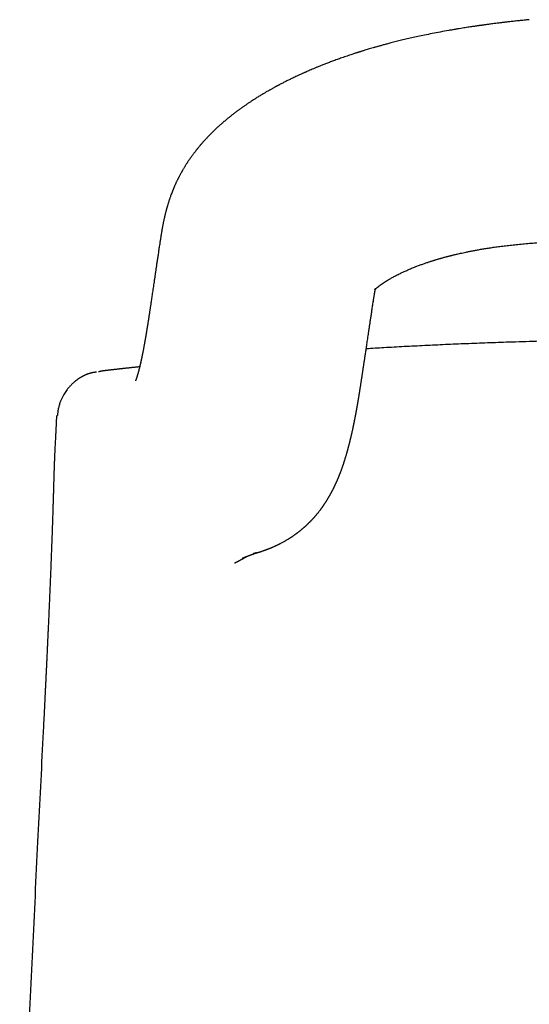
# Model space of a CAD drawing. Header units: millimetres. Extents: x 8 to 893, y 12 to 594.
# Tile 11 of 27: x 431 to 450, y 557 to 593. Entities that reach past the tile are written whole.
import ezdxf

# ---------------------------------------------------------------- set-up
doc = ezdxf.new("R2010")
doc.units = ezdxf.units.MM

msp = doc.modelspace()

# ---------------------------------------------------------------- linework, layer by layer
at = {"color": 7, "linetype": 'Continuous', "lineweight": 30}
for p, q in [((436.6, 585.108), (436.6, 585.104)), ((444.61, 582.897), (444.613, 582.915)), ((432.726, 578.617), (432.696, 578.082)), ((432.697, 578.082), (432.696, 578.082)), ((432.198, 566.303), (432.198, 566.303))]:
    msp.add_line(p, q, dxfattribs=at)
for points, knots in [([(450.467, 593.491), (450.401, 593.484), (450.273, 593.471), (450.086, 593.452), (449.91, 593.433), (449.746, 593.414), (449.594, 593.397), (449.454, 593.38), (449.327, 593.364), (449.21, 593.35), (449.107, 593.337), (449.017, 593.325), (448.94, 593.315), (448.872, 593.306), (448.813, 593.298), (448.765, 593.291), (448.728, 593.286), (448.7, 593.282), (448.678, 593.279), (448.661, 593.277), (448.648, 593.275), (448.633, 593.273), (448.614, 593.27), (448.588, 593.267), (448.555, 593.262), (448.513, 593.256), (448.463, 593.249), (448.403, 593.24), (448.332, 593.229), (448.251, 593.217), (448.161, 593.204), (448.061, 593.188), (447.953, 593.171), (447.836, 593.152), (447.711, 593.131), (447.578, 593.109), (447.382, 593.075), (447.13, 593.029), (446.827, 592.971), (446.548, 592.914), (446.292, 592.86), (446.058, 592.808), (445.834, 592.756), (445.622, 592.705), (445.42, 592.655), (445.243, 592.61), (445.089, 592.569), (444.957, 592.533), (444.831, 592.499), (444.714, 592.466), (444.607, 592.435), (444.508, 592.406), (444.419, 592.379), (444.338, 592.355), (444.273, 592.335), (444.221, 592.319), (444.181, 592.307), (444.144, 592.295), (444.113, 592.286), (444.087, 592.277), (444.063, 592.27), (444.036, 592.261), (444.001, 592.25), (443.956, 592.236), (443.902, 592.218), (443.837, 592.197), (443.761, 592.172), (443.672, 592.142), (443.577, 592.109), (443.48, 592.076), (443.386, 592.043), (443.295, 592.01), (443.206, 591.978), (443.097, 591.938), (442.969, 591.89), (442.825, 591.835), (442.694, 591.784), (442.575, 591.736), (442.468, 591.692), (442.369, 591.651), (442.276, 591.612), (442.192, 591.575), (442.131, 591.549), (442.089, 591.531), (442.062, 591.519), (442.031, 591.505), (441.992, 591.488), (441.949, 591.468), (441.899, 591.446), (441.847, 591.422), (441.795, 591.398), (441.733, 591.369), (441.663, 591.336), (441.588, 591.3), (441.519, 591.267), (441.455, 591.235), (441.393, 591.205), (441.332, 591.174), (441.272, 591.143), (441.211, 591.112), (441.149, 591.08), (441.099, 591.054), (441.061, 591.034), (441.036, 591.021), (441.015, 591.009), (440.997, 591), (440.978, 590.99), (440.957, 590.978), (440.929, 590.963), (440.894, 590.944), (440.854, 590.922), (440.812, 590.899), (440.77, 590.875), (440.724, 590.849), (440.675, 590.821), (440.622, 590.791), (440.573, 590.762), (440.528, 590.736), (440.489, 590.713), (440.452, 590.691), (440.411, 590.666), (440.361, 590.636), (440.304, 590.601), (440.246, 590.565), (440.19, 590.53), (440.136, 590.495), (440.083, 590.461), (440.018, 590.419), (439.939, 590.366), (439.845, 590.302), (439.765, 590.247), (439.698, 590.2), (439.647, 590.164), (439.599, 590.129), (439.552, 590.094), (439.503, 590.058), (439.454, 590.021), (439.409, 589.987), (439.371, 589.958), (439.337, 589.932), (439.307, 589.909), (439.283, 589.889), (439.259, 589.87), (439.232, 589.848), (439.197, 589.821), (439.159, 589.79), (439.119, 589.757), (439.082, 589.726), (439.049, 589.698), (439.02, 589.674), (438.992, 589.65), (438.961, 589.623), (438.927, 589.593), (438.884, 589.556), (438.837, 589.514), (438.789, 589.471), (438.746, 589.431), (438.708, 589.395), (438.673, 589.362), (438.639, 589.33), (438.595, 589.287), (438.537, 589.23), (438.468, 589.16), (438.395, 589.085), (438.325, 589.01), (438.253, 588.931), (438.199, 588.87), (438.162, 588.827), (438.143, 588.805), (438.126, 588.785), (438.107, 588.763), (438.086, 588.737), (438.063, 588.71), (438.042, 588.684), (438.023, 588.661), (438.006, 588.64), (437.988, 588.617), (437.967, 588.591), (437.945, 588.562), (437.923, 588.535), (437.901, 588.506), (437.877, 588.475), (437.848, 588.435), (437.817, 588.393), (437.787, 588.351), (437.757, 588.31), (437.726, 588.266), (437.695, 588.221), (437.668, 588.18), (437.643, 588.143), (437.619, 588.106), (437.593, 588.066), (437.567, 588.025), (437.543, 587.986), (437.521, 587.95), (437.499, 587.913), (437.477, 587.876), (437.459, 587.846), (437.446, 587.823), (437.435, 587.804), (437.422, 587.78), (437.406, 587.751), (437.386, 587.716), (437.373, 587.692), (437.366, 587.678)], [0, 0, 0, 0, 0.011604, 0.022559, 0.032861, 0.042505, 0.051487, 0.059661, 0.067192, 0.074076, 0.080312, 0.085418, 0.089986, 0.094014, 0.097504, 0.100453, 0.102497, 0.104166, 0.105458, 0.106382, 0.107144, 0.107837, 0.109035, 0.110493, 0.11246, 0.114937, 0.117923, 0.121419, 0.125656, 0.13046, 0.135833, 0.141775, 0.148287, 0.155239, 0.162742, 0.170798, 0.179032, 0.198112, 0.216448, 0.234036, 0.249102, 0.263564, 0.27742, 0.290666, 0.303302, 0.315326, 0.324126, 0.332564, 0.340615, 0.348139, 0.355116, 0.361433, 0.367221, 0.372479, 0.377205, 0.380061, 0.382681, 0.385064, 0.387187, 0.388858, 0.390223, 0.391878, 0.394182, 0.397137, 0.400743, 0.405, 0.409908, 0.416007, 0.422616, 0.429108, 0.435456, 0.44166, 0.447719, 0.453634, 0.464102, 0.474084, 0.483577, 0.491623, 0.499202, 0.506312, 0.51295, 0.519093, 0.524547, 0.526241, 0.528108, 0.530429, 0.533205, 0.536437, 0.540054, 0.544028, 0.547905, 0.551617, 0.557838, 0.563534, 0.568703, 0.573347, 0.578199, 0.582825, 0.587503, 0.592233, 0.597015, 0.601848, 0.604064, 0.606008, 0.60768, 0.60908, 0.610352, 0.612032, 0.61417, 0.617051, 0.62038, 0.623758, 0.627144, 0.63054, 0.634885, 0.639244, 0.643383, 0.647078, 0.650326, 0.65316, 0.656203, 0.660731, 0.665746, 0.670666, 0.675468, 0.680151, 0.684715, 0.68917, 0.697218, 0.705583, 0.714386, 0.719043, 0.72385, 0.728347, 0.732391, 0.736945, 0.742296, 0.746229, 0.749867, 0.753178, 0.756029, 0.758406, 0.760366, 0.763049, 0.766456, 0.770606, 0.774393, 0.778413, 0.781751, 0.784535, 0.787297, 0.790334, 0.793915, 0.798049, 0.803505, 0.808765, 0.813398, 0.817392, 0.821143, 0.824853, 0.82852, 0.835786, 0.844368, 0.852205, 0.861192, 0.869179, 0.878444, 0.881133, 0.883419, 0.885447, 0.887814, 0.890583, 0.893686, 0.896526, 0.898964, 0.901116, 0.903469, 0.906264, 0.909481, 0.912526, 0.915131, 0.91848, 0.922564, 0.927478, 0.931827, 0.935608, 0.94048, 0.94557, 0.949522, 0.95307, 0.956939, 0.961051, 0.965336, 0.969359, 0.972811, 0.976441, 0.980385, 0.984042, 0.985445, 0.987288, 0.989666, 0.992578, 0.996023, 1, 1, 1, 1]), ([(437.368, 587.682), (437.361, 587.669), (437.347, 587.643), (437.328, 587.608), (437.313, 587.578), (437.301, 587.555), (437.292, 587.537), (437.284, 587.522), (437.274, 587.5), (437.26, 587.472), (437.244, 587.44), (437.23, 587.411), (437.218, 587.385), (437.205, 587.358), (437.192, 587.329), (437.178, 587.299), (437.166, 587.272), (437.156, 587.249), (437.148, 587.231), (437.141, 587.214), (437.133, 587.195), (437.124, 587.174), (437.114, 587.151), (437.105, 587.13), (437.098, 587.113), (437.092, 587.098), (437.086, 587.082), (437.078, 587.063), (437.069, 587.041), (437.06, 587.018), (437.053, 586.998), (437.046, 586.981), (437.041, 586.966), (437.035, 586.951), (437.023, 586.919), (437.006, 586.874), (436.988, 586.822), (436.97, 586.771), (436.952, 586.718), (436.935, 586.664), (436.921, 586.62), (436.909, 586.583), (436.9, 586.552), (436.89, 586.52), (436.882, 586.492), (436.873, 586.463), (436.865, 586.432), (436.855, 586.398), (436.845, 586.363), (436.837, 586.33), (436.829, 586.3), (436.821, 586.27), (436.813, 586.237), (436.804, 586.204), (436.797, 586.173), (436.79, 586.145), (436.783, 586.118), (436.777, 586.089), (436.77, 586.058), (436.762, 586.025), (436.754, 585.988), (436.745, 585.946), (436.735, 585.9), (436.726, 585.852), (436.716, 585.805), (436.707, 585.759), (436.699, 585.716), (436.692, 585.677), (436.686, 585.642), (436.68, 585.61), (436.675, 585.582), (436.671, 585.555), (436.666, 585.526), (436.66, 585.492), (436.654, 585.457), (436.648, 585.421), (436.642, 585.382), (436.635, 585.338), (436.628, 585.289), (436.619, 585.233), (436.61, 585.172), (436.604, 585.13), (436.6, 585.108)], [0, 0, 0, 0, 0.015201, 0.028132, 0.038799, 0.047205, 0.053354, 0.058609, 0.064462, 0.076741, 0.089171, 0.100134, 0.10844, 0.117948, 0.128658, 0.140353, 0.150636, 0.158848, 0.165077, 0.170487, 0.177342, 0.18564, 0.194538, 0.202157, 0.208332, 0.213309, 0.218907, 0.225806, 0.234185, 0.243071, 0.25057, 0.256614, 0.261347, 0.266741, 0.273424, 0.296313, 0.315834, 0.331664, 0.352457, 0.373962, 0.391485, 0.402001, 0.414371, 0.426552, 0.437316, 0.446666, 0.458604, 0.471792, 0.485831, 0.497625, 0.508711, 0.519989, 0.532397, 0.545797, 0.558, 0.568253, 0.578078, 0.589047, 0.60138, 0.614633, 0.62723, 0.644625, 0.662802, 0.68241, 0.701169, 0.718897, 0.738131, 0.752214, 0.766822, 0.779945, 0.791314, 0.800939, 0.813369, 0.82759, 0.84359, 0.857698, 0.87458, 0.894228, 0.916619, 0.941729, 0.969531, 1, 1, 1, 1]), ([(436.6, 585.104), (436.591, 585.048), (436.574, 584.936), (436.549, 584.772), (436.526, 584.613), (436.502, 584.459), (436.48, 584.311), (436.459, 584.169), (436.439, 584.033), (436.42, 583.902), (436.401, 583.775), (436.383, 583.652), (436.365, 583.533), (436.349, 583.421), (436.333, 583.313), (436.318, 583.212), (436.304, 583.116), (436.291, 583.026), (436.279, 582.942), (436.267, 582.864), (436.256, 582.791), (436.246, 582.724), (436.237, 582.663), (436.229, 582.607), (436.221, 582.556), (436.214, 582.51), (436.208, 582.47), (436.203, 582.435), (436.198, 582.405), (436.194, 582.38), (436.191, 582.359), (436.189, 582.344), (436.187, 582.334), (436.186, 582.328), (436.185, 582.322), (436.184, 582.315), (436.182, 582.303), (436.18, 582.288), (436.177, 582.269), (436.174, 582.247), (436.17, 582.225), (436.166, 582.201), (436.161, 582.165), (436.153, 582.117), (436.143, 582.055), (436.133, 581.988), (436.122, 581.92), (436.112, 581.861), (436.104, 581.811), (436.097, 581.77), (436.091, 581.73), (436.084, 581.69), (436.077, 581.652), (436.071, 581.614), (436.065, 581.577), (436.059, 581.543), (436.054, 581.512), (436.049, 581.486), (436.045, 581.463), (436.042, 581.443), (436.038, 581.421), (436.033, 581.396), (436.028, 581.367), (436.022, 581.333), (436.015, 581.296), (436.008, 581.256), (436.001, 581.216), (435.994, 581.176), (435.987, 581.139), (435.98, 581.104), (435.974, 581.071), (435.968, 581.039), (435.962, 581.008), (435.956, 580.979), (435.951, 580.952), (435.946, 580.928), (435.942, 580.907), (435.938, 580.888), (435.934, 580.87), (435.93, 580.851), (435.926, 580.832), (435.922, 580.813), (435.918, 580.793), (435.914, 580.772), (435.909, 580.75), (435.904, 580.724), (435.897, 580.695), (435.891, 580.665), (435.884, 580.636), (435.878, 580.609), (435.873, 580.584), (435.867, 580.56), (435.862, 580.536), (435.856, 580.513), (435.851, 580.491), (435.846, 580.471), (435.842, 580.453), (435.837, 580.434), (435.833, 580.416), (435.828, 580.397), (435.823, 580.377), (435.817, 580.355), (435.811, 580.333), (435.805, 580.31), (435.799, 580.288), (435.793, 580.267), (435.788, 580.247), (435.783, 580.229), (435.779, 580.214), (435.775, 580.199), (435.771, 580.186), (435.767, 580.174), (435.764, 580.162), (435.76, 580.151), (435.756, 580.139), (435.753, 580.128), (435.75, 580.118), (435.747, 580.11), (435.745, 580.102), (435.743, 580.095), (435.741, 580.089), (435.739, 580.083), (435.736, 580.076), (435.734, 580.068), (435.731, 580.058), (435.727, 580.047), (435.723, 580.035), (435.719, 580.024), (435.716, 580.015), (435.713, 580.007), (435.71, 580.001), (435.709, 579.996), (435.707, 579.992), (435.706, 579.989), (435.705, 579.986), (435.703, 579.982), (435.702, 579.978), (435.7, 579.974), (435.698, 579.97), (435.697, 579.966), (435.696, 579.963), (435.694, 579.96), (435.693, 579.957), (435.693, 579.955), (435.692, 579.953), (435.691, 579.951), (435.69, 579.95), (435.69, 579.948), (435.689, 579.946), (435.688, 579.944), (435.687, 579.942), (435.686, 579.94), (435.685, 579.938), (435.684, 579.936), (435.683, 579.934), (435.683, 579.933), (435.683, 579.932), (435.682, 579.932), (435.682, 579.932), (435.682, 579.932)], [0, 0, 0, 0, 0.020508, 0.040377, 0.059609, 0.078202, 0.096156, 0.113168, 0.129564, 0.145342, 0.160502, 0.175331, 0.189511, 0.203041, 0.215922, 0.228156, 0.239743, 0.250685, 0.260924, 0.270527, 0.279494, 0.287825, 0.295521, 0.302582, 0.309008, 0.314801, 0.31996, 0.324485, 0.328377, 0.331637, 0.334329, 0.336352, 0.337707, 0.3382, 0.338853, 0.33988, 0.341281, 0.343435, 0.346095, 0.349002, 0.352081, 0.355333, 0.358757, 0.366676, 0.375386, 0.384888, 0.394945, 0.404919, 0.411094, 0.417223, 0.423306, 0.429343, 0.435334, 0.44128, 0.447174, 0.452646, 0.457691, 0.462032, 0.46567, 0.468766, 0.472276, 0.476357, 0.481462, 0.487246, 0.49371, 0.500847, 0.508166, 0.515366, 0.522447, 0.528835, 0.535123, 0.541312, 0.547402, 0.553345, 0.558821, 0.563773, 0.568201, 0.572117, 0.575985, 0.580026, 0.584242, 0.588377, 0.592713, 0.597495, 0.602756, 0.608498, 0.615741, 0.623276, 0.630515, 0.637448, 0.64409, 0.650522, 0.656758, 0.66339, 0.669682, 0.675512, 0.680889, 0.686303, 0.692025, 0.698055, 0.704452, 0.711454, 0.719087, 0.727197, 0.73545, 0.743415, 0.750958, 0.758033, 0.764497, 0.770431, 0.776144, 0.781667, 0.786906, 0.792069, 0.797737, 0.803998, 0.808496, 0.812879, 0.816913, 0.820599, 0.823936, 0.827018, 0.831164, 0.836024, 0.841597, 0.847885, 0.856188, 0.86391, 0.871026, 0.877537, 0.883521, 0.889028, 0.891742, 0.894625, 0.897933, 0.901667, 0.905827, 0.910326, 0.914825, 0.918954, 0.922711, 0.926529, 0.929869, 0.932754, 0.93556, 0.938409, 0.941303, 0.94424, 0.947329, 0.951708, 0.956647, 0.96214, 0.967685, 0.972939, 0.979902, 0.986322, 0.992495, 0.998472, 1, 1, 1, 1]), ([(444.61, 582.897), (444.613, 582.918), (444.62, 582.958), (444.629, 583.015), (444.637, 583.067), (444.644, 583.112), (444.651, 583.152), (444.656, 583.187), (444.661, 583.215), (444.665, 583.238), (444.668, 583.256), (444.671, 583.271), (444.673, 583.284), (444.675, 583.296), (444.678, 583.309), (444.681, 583.324), (444.684, 583.34), (444.687, 583.354), (444.689, 583.365), (444.692, 583.374), (444.693, 583.381), (444.695, 583.386), (444.696, 583.391), (444.697, 583.395), (444.698, 583.398), (444.698, 583.4), (444.699, 583.402), (444.699, 583.404), (444.7, 583.404), (444.7, 583.405), (444.7, 583.406), (444.7, 583.406), (444.7, 583.406), (444.7, 583.406), (444.7, 583.406), (444.7, 583.405), (444.7, 583.405), (444.699, 583.403), (444.698, 583.401), (444.697, 583.398), (444.695, 583.395), (444.693, 583.39), (444.69, 583.384), (444.687, 583.378), (444.684, 583.374), (444.682, 583.369), (444.679, 583.365), (444.677, 583.362), (444.675, 583.359), (444.673, 583.357), (444.672, 583.355), (444.671, 583.353), (444.669, 583.351), (444.668, 583.349), (444.667, 583.348), (444.666, 583.347), (444.665, 583.346), (444.665, 583.345), (444.665, 583.345), (444.665, 583.345), (444.665, 583.345), (444.666, 583.346), (444.667, 583.348), (444.669, 583.349), (444.67, 583.351), (444.672, 583.353), (444.674, 583.355), (444.676, 583.357), (444.678, 583.36), (444.681, 583.363), (444.684, 583.365), (444.687, 583.368), (444.689, 583.37), (444.691, 583.373), (444.694, 583.375), (444.698, 583.379), (444.703, 583.383), (444.708, 583.389), (444.714, 583.394), (444.72, 583.399), (444.725, 583.404), (444.732, 583.41), (444.742, 583.418), (444.754, 583.429), (444.769, 583.442), (444.786, 583.456), (444.804, 583.47), (444.824, 583.486), (444.843, 583.5), (444.863, 583.516), (444.88, 583.528), (444.896, 583.54), (444.909, 583.549), (444.922, 583.559), (444.934, 583.567), (444.944, 583.574), (444.956, 583.582), (444.969, 583.591), (444.986, 583.603), (445.005, 583.615), (445.024, 583.628), (445.041, 583.639), (445.06, 583.651), (445.082, 583.665), (445.106, 583.681), (445.131, 583.696), (445.156, 583.711), (445.183, 583.727), (445.211, 583.744), (445.248, 583.766), (445.295, 583.793), (445.355, 583.826), (445.418, 583.86), (445.483, 583.894), (445.553, 583.929), (445.621, 583.963), (445.687, 583.994), (445.746, 584.022), (445.808, 584.05), (445.872, 584.079), (445.94, 584.109), (446.012, 584.139), (446.085, 584.169), (446.151, 584.196), (446.214, 584.221), (446.276, 584.244), (446.341, 584.269), (446.406, 584.293), (446.469, 584.315), (446.529, 584.337), (446.591, 584.358), (446.648, 584.377), (446.7, 584.395), (446.747, 584.41), (446.793, 584.425), (446.835, 584.438), (446.87, 584.449), (446.901, 584.459), (446.934, 584.469), (446.973, 584.481), (447.015, 584.494), (447.06, 584.507), (447.106, 584.52), (447.153, 584.534), (447.201, 584.547), (447.251, 584.561), (447.302, 584.575), (447.352, 584.588), (447.397, 584.6), (447.435, 584.61), (447.464, 584.618), (447.486, 584.624), (447.509, 584.63), (447.54, 584.637), (447.578, 584.647), (447.623, 584.658), (447.675, 584.67), (447.734, 584.684), (447.805, 584.701), (447.89, 584.72), (447.988, 584.742), (448.098, 584.765), (448.218, 584.79), (448.349, 584.816), (448.491, 584.842), (448.642, 584.869), (448.805, 584.896), (448.98, 584.924), (449.168, 584.951), (449.368, 584.977), (449.58, 585.003), (449.805, 585.029), (450.039, 585.053), (450.283, 585.077), (450.538, 585.1), (450.803, 585.124), (450.983, 585.139), (451.075, 585.146)], [0, 0, 0, 0, 0.010484, 0.020055, 0.028709, 0.036444, 0.043259, 0.049157, 0.054141, 0.058006, 0.061449, 0.064486, 0.067122, 0.069819, 0.073113, 0.078132, 0.083331, 0.089215, 0.095459, 0.101473, 0.105466, 0.10964, 0.113659, 0.117315, 0.120387, 0.123258, 0.125399, 0.127939, 0.131125, 0.134645, 0.138188, 0.141176, 0.143501, 0.145798, 0.149847, 0.154452, 0.159059, 0.163626, 0.175806, 0.187774, 0.199558, 0.211018, 0.222173, 0.23329, 0.240335, 0.247502, 0.254722, 0.26157, 0.267648, 0.271553, 0.275526, 0.27976, 0.284548, 0.289325, 0.294138, 0.299528, 0.304278, 0.308885, 0.313549, 0.319098, 0.324817, 0.330492, 0.335803, 0.340517, 0.34384, 0.347185, 0.350572, 0.353902, 0.357798, 0.360704, 0.363874, 0.366744, 0.369021, 0.370949, 0.372851, 0.3756, 0.379124, 0.382893, 0.386439, 0.389445, 0.392074, 0.395194, 0.398726, 0.405064, 0.410082, 0.416501, 0.42195, 0.426959, 0.433336, 0.437339, 0.442606, 0.445264, 0.448263, 0.451281, 0.45365, 0.455471, 0.457712, 0.460576, 0.463532, 0.467545, 0.470886, 0.47391, 0.476871, 0.480757, 0.484944, 0.488897, 0.492589, 0.496513, 0.501024, 0.505134, 0.512779, 0.520791, 0.529021, 0.537308, 0.545132, 0.554351, 0.56112, 0.567582, 0.574194, 0.581144, 0.588056, 0.595874, 0.603229, 0.610056, 0.615669, 0.621662, 0.627972, 0.634161, 0.640096, 0.645533, 0.650954, 0.656917, 0.660938, 0.665095, 0.669373, 0.673164, 0.676139, 0.67851, 0.681321, 0.684678, 0.688578, 0.692327, 0.696188, 0.700161, 0.704247, 0.708444, 0.712754, 0.717061, 0.720742, 0.724013, 0.726381, 0.727943, 0.729469, 0.732137, 0.735347, 0.738853, 0.742965, 0.747682, 0.753006, 0.759924, 0.767656, 0.776205, 0.785573, 0.795762, 0.806568, 0.818165, 0.83055, 0.843719, 0.857932, 0.872967, 0.888837, 0.905553, 0.923112, 0.941162, 0.959989, 0.979597, 1, 1, 1, 1]), ([(439.688, 573.27), (439.691, 573.271), (439.696, 573.273), (439.704, 573.276), (439.711, 573.279), (439.719, 573.282), (439.725, 573.285), (439.732, 573.287), (439.738, 573.29), (439.744, 573.292), (439.749, 573.294), (439.754, 573.296), (439.759, 573.298), (439.763, 573.3), (439.767, 573.301), (439.771, 573.303), (439.775, 573.304), (439.779, 573.306), (439.783, 573.308), (439.787, 573.309), (439.791, 573.311), (439.794, 573.312), (439.796, 573.313), (439.799, 573.314), (439.801, 573.315), (439.804, 573.316), (439.806, 573.317), (439.809, 573.318), (439.812, 573.319), (439.815, 573.32), (439.819, 573.322), (439.822, 573.323), (439.826, 573.324), (439.829, 573.326), (439.833, 573.327), (439.837, 573.329), (439.841, 573.33), (439.844, 573.332), (439.848, 573.333), (439.852, 573.334), (439.855, 573.336), (439.858, 573.337), (439.861, 573.338), (439.863, 573.339), (439.866, 573.34), (439.868, 573.341), (439.87, 573.342), (439.873, 573.343), (439.877, 573.344), (439.88, 573.345), (439.884, 573.347), (439.888, 573.349), (439.893, 573.35), (439.897, 573.352), (439.901, 573.353), (439.905, 573.355), (439.91, 573.357), (439.914, 573.358), (439.918, 573.36), (439.923, 573.362), (439.927, 573.363), (439.932, 573.365), (439.937, 573.367), (439.942, 573.369), (439.946, 573.371), (439.951, 573.372), (439.955, 573.374), (439.959, 573.376), (439.963, 573.377), (439.968, 573.379), (439.972, 573.38), (439.975, 573.382), (439.979, 573.383), (439.984, 573.385), (439.988, 573.386), (439.992, 573.388), (439.995, 573.389), (439.999, 573.391), (440.003, 573.392), (440.007, 573.394), (440.011, 573.395), (440.016, 573.397), (440.02, 573.398), (440.024, 573.4), (440.028, 573.402), (440.032, 573.403), (440.035, 573.404), (440.038, 573.405), (440.04, 573.406), (440.043, 573.407), (440.045, 573.408), (440.048, 573.409), (440.051, 573.41), (440.054, 573.411), (440.057, 573.412), (440.06, 573.413), (440.064, 573.415), (440.067, 573.416), (440.071, 573.417), (440.075, 573.419), (440.078, 573.42), (440.082, 573.421), (440.086, 573.423), (440.09, 573.424), (440.094, 573.426), (440.097, 573.427), (440.1, 573.428), (440.103, 573.429), (440.106, 573.43), (440.109, 573.431), (440.111, 573.432), (440.114, 573.433), (440.117, 573.434), (440.12, 573.435), (440.124, 573.436), (440.128, 573.438), (440.132, 573.439), (440.135, 573.441), (440.14, 573.442), (440.144, 573.444), (440.149, 573.445), (440.154, 573.447), (440.159, 573.449), (440.164, 573.451), (440.169, 573.453), (440.174, 573.454), (440.178, 573.456), (440.182, 573.457), (440.186, 573.459), (440.189, 573.46), (440.192, 573.461), (440.195, 573.462), (440.197, 573.463), (440.2, 573.464), (440.203, 573.465), (440.206, 573.466), (440.209, 573.467), (440.212, 573.468), (440.215, 573.469), (440.217, 573.47), (440.219, 573.47), (440.221, 573.471), (440.223, 573.471), (440.224, 573.472), (440.224, 573.472), (440.223, 573.472), (440.222, 573.471), (440.221, 573.471), (440.219, 573.47), (440.217, 573.47), (440.215, 573.469), (440.212, 573.468), (440.209, 573.467), (440.206, 573.466), (440.203, 573.465), (440.201, 573.464), (440.198, 573.464), (440.196, 573.463), (440.194, 573.462), (440.192, 573.461), (440.189, 573.46), (440.185, 573.459), (440.18, 573.458), (440.175, 573.456), (440.17, 573.455), (440.165, 573.453), (440.161, 573.452), (440.156, 573.451), (440.152, 573.449), (440.147, 573.448), (440.144, 573.447), (440.14, 573.446), (440.137, 573.445), (440.134, 573.444), (440.131, 573.443), (440.128, 573.442), (440.125, 573.442), (440.122, 573.441), (440.119, 573.44), (440.114, 573.438), (440.109, 573.437), (440.105, 573.436), (440.102, 573.435), (440.102, 573.435), (440.104, 573.435), (440.108, 573.437), (440.114, 573.438), (440.121, 573.44), (440.129, 573.442), (440.138, 573.444), (440.148, 573.447), (440.16, 573.451), (440.175, 573.455), (440.19, 573.459), (440.204, 573.463), (440.216, 573.466), (440.228, 573.47), (440.24, 573.473), (440.253, 573.477), (440.268, 573.482), (440.286, 573.487), (440.306, 573.493), (440.327, 573.499), (440.35, 573.506), (440.374, 573.514), (440.401, 573.523), (440.43, 573.532), (440.461, 573.543), (440.495, 573.555), (440.527, 573.566), (440.555, 573.576), (440.578, 573.584), (440.6, 573.592), (440.62, 573.6), (440.64, 573.607), (440.658, 573.614), (440.676, 573.621), (440.692, 573.628), (440.708, 573.634), (440.728, 573.642), (440.752, 573.652), (440.779, 573.663), (440.808, 573.675), (440.837, 573.688), (440.87, 573.702), (440.905, 573.717), (440.941, 573.734), (440.974, 573.75), (441.005, 573.764), (441.034, 573.778), (441.06, 573.791), (441.086, 573.804), (441.114, 573.819), (441.151, 573.837), (441.194, 573.86), (441.24, 573.886), (441.28, 573.908), (441.316, 573.928), (441.347, 573.946), (441.379, 573.966), (441.41, 573.985), (441.439, 574.002), (441.464, 574.018), (441.489, 574.034), (441.513, 574.049), (441.537, 574.065), (441.561, 574.081), (441.584, 574.096), (441.606, 574.111), (441.63, 574.128), (441.654, 574.145), (441.677, 574.161), (441.696, 574.175), (441.713, 574.187), (441.731, 574.2), (441.748, 574.213), (441.764, 574.225), (441.779, 574.236), (441.795, 574.248), (441.811, 574.261), (441.826, 574.273), (441.839, 574.283), (441.851, 574.292), (441.861, 574.3), (441.871, 574.308), (441.881, 574.316), (441.897, 574.329), (441.919, 574.347), (441.945, 574.369), (441.968, 574.388), (441.988, 574.405), (442.007, 574.422), (442.024, 574.437), (442.04, 574.451), (442.055, 574.465), (442.072, 574.48), (442.089, 574.496), (442.108, 574.513), (442.127, 574.531), (442.145, 574.548), (442.163, 574.565), (442.18, 574.582), (442.198, 574.599), (442.217, 574.618), (442.237, 574.639), (442.256, 574.658), (442.273, 574.675), (442.288, 574.691), (442.304, 574.707), (442.321, 574.726), (442.34, 574.746), (442.359, 574.767), (442.377, 574.787), (442.395, 574.807), (442.413, 574.827), (442.434, 574.85), (442.454, 574.875), (442.475, 574.899), (442.495, 574.923), (442.513, 574.945), (442.531, 574.967), (442.55, 574.991), (442.571, 575.017), (442.593, 575.045), (442.616, 575.075), (442.636, 575.101), (442.653, 575.124), (442.666, 575.142), (442.678, 575.158), (442.687, 575.171), (442.694, 575.181), (442.701, 575.19), (442.708, 575.2), (442.716, 575.212), (442.726, 575.226), (442.738, 575.243), (442.75, 575.26), (442.761, 575.277), (442.772, 575.293), (442.781, 575.307), (442.792, 575.323), (442.804, 575.341), (442.817, 575.361), (442.831, 575.382), (442.843, 575.402), (442.855, 575.42), (442.866, 575.437), (442.877, 575.456), (442.89, 575.476), (442.903, 575.498), (442.916, 575.52), (442.929, 575.541), (442.94, 575.56), (442.951, 575.578), (442.961, 575.595), (442.971, 575.614), (442.982, 575.633), (442.992, 575.651), (443.001, 575.666), (443.007, 575.678), (443.013, 575.688), (443.019, 575.699), (443.026, 575.711), (443.034, 575.727), (443.045, 575.747), (443.056, 575.768), (443.068, 575.79), (443.078, 575.809), (443.086, 575.826), (443.095, 575.843), (443.105, 575.862), (443.115, 575.882), (443.125, 575.903), (443.135, 575.923), (443.144, 575.942), (443.152, 575.958), (443.157, 575.969), (443.162, 575.978), (443.165, 575.986), (443.17, 575.995), (443.174, 576.004), (443.179, 576.014), (443.184, 576.026), (443.191, 576.04), (443.199, 576.058), (443.208, 576.078), (443.218, 576.099), (443.227, 576.119), (443.235, 576.137), (443.242, 576.153), (443.248, 576.166), (443.253, 576.178), (443.257, 576.188), (443.262, 576.199), (443.267, 576.21), (443.272, 576.222), (443.277, 576.235), (443.284, 576.25), (443.292, 576.269), (443.301, 576.29), (443.31, 576.312), (443.318, 576.334), (443.326, 576.353), (443.333, 576.371), (443.339, 576.385), (443.345, 576.4), (443.352, 576.417), (443.359, 576.437), (443.367, 576.457), (443.376, 576.48), (443.385, 576.504), (443.396, 576.532), (443.407, 576.564), (443.419, 576.597), (443.431, 576.629), (443.443, 576.661), (443.453, 576.692), (443.463, 576.719), (443.472, 576.745), (443.48, 576.768), (443.487, 576.789), (443.494, 576.809), (443.501, 576.831), (443.508, 576.852), (443.515, 576.874), (443.523, 576.898), (443.531, 576.923), (443.54, 576.952), (443.55, 576.985), (443.562, 577.022), (443.573, 577.058), (443.584, 577.095), (443.595, 577.132), (443.605, 577.166), (443.614, 577.196), (443.621, 577.222), (443.628, 577.248), (443.636, 577.274), (443.643, 577.299), (443.65, 577.324), (443.656, 577.348), (443.663, 577.373), (443.67, 577.398), (443.676, 577.42), (443.681, 577.439), (443.685, 577.455), (443.689, 577.471), (443.694, 577.488), (443.7, 577.51), (443.706, 577.536), (443.713, 577.563), (443.719, 577.587), (443.725, 577.608), (443.73, 577.628), (443.735, 577.649), (443.74, 577.671), (443.746, 577.696), (443.753, 577.722), (443.759, 577.748), (443.765, 577.773), (443.77, 577.796), (443.776, 577.818), (443.781, 577.841), (443.787, 577.867), (443.794, 577.896), (443.801, 577.927), (443.807, 577.955), (443.814, 577.984), (443.821, 578.015), (443.829, 578.052), (443.838, 578.093), (443.847, 578.136), (443.856, 578.178), (443.863, 578.21), (443.868, 578.232), (443.871, 578.247), (443.874, 578.263), (443.878, 578.282), (443.882, 578.303), (443.887, 578.327), (443.892, 578.35), (443.896, 578.371), (443.9, 578.388), (443.903, 578.406), (443.907, 578.425), (443.912, 578.449), (443.917, 578.476), (443.923, 578.507), (443.929, 578.537), (443.934, 578.564), (443.939, 578.587), (443.943, 578.607), (443.947, 578.628), (443.951, 578.652), (443.955, 578.675), (443.959, 578.697), (443.963, 578.716), (443.966, 578.732), (443.97, 578.752), (443.975, 578.778), (443.98, 578.809), (443.986, 578.84), (443.991, 578.87), (443.996, 578.897), (444.001, 578.923), (444.005, 578.946), (444.009, 578.968), (444.013, 578.99), (444.017, 579.016), (444.021, 579.041), (444.026, 579.065), (444.029, 579.086), (444.033, 579.106), (444.036, 579.125), (444.039, 579.145), (444.043, 579.167), (444.046, 579.187), (444.05, 579.208), (444.053, 579.228), (444.057, 579.251), (444.062, 579.278), (444.067, 579.311), (444.073, 579.346), (444.079, 579.382), (444.084, 579.415), (444.09, 579.45), (444.095, 579.485), (444.101, 579.519), (444.105, 579.549), (444.11, 579.577), (444.114, 579.605), (444.119, 579.635), (444.124, 579.67), (444.131, 579.71), (444.138, 579.754), (444.145, 579.804), (444.153, 579.854), (444.16, 579.901), (444.167, 579.948), (444.174, 579.993), (444.181, 580.039), (444.189, 580.086), (444.196, 580.133), (444.203, 580.181), (444.21, 580.23), (444.222, 580.307), (444.237, 580.411), (444.257, 580.544), (444.278, 580.681), (444.299, 580.821), (444.317, 580.942), (444.332, 581.045), (444.344, 581.129), (444.358, 581.217), (444.371, 581.31), (444.386, 581.41), (444.402, 581.515), (444.419, 581.625), (444.436, 581.742), (444.454, 581.865), (444.474, 581.996), (444.495, 582.134), (444.517, 582.278), (444.539, 582.428), (444.563, 582.585), (444.587, 582.746), (444.604, 582.854), (444.612, 582.908)], [0, 0, 0, 0, 0.005467, 0.010721, 0.015762, 0.020591, 0.025207, 0.02961, 0.033567, 0.037335, 0.040913, 0.044303, 0.047503, 0.050515, 0.053337, 0.05597, 0.058452, 0.060836, 0.063808, 0.066613, 0.069249, 0.071148, 0.072949, 0.074653, 0.076263, 0.077955, 0.079776, 0.081755, 0.083892, 0.086187, 0.088369, 0.090677, 0.093111, 0.09567, 0.098355, 0.101068, 0.103646, 0.10609, 0.108711, 0.111155, 0.113424, 0.115516, 0.117432, 0.119143, 0.120683, 0.122166, 0.123791, 0.125916, 0.128247, 0.130784, 0.133528, 0.136478, 0.139635, 0.142505, 0.145527, 0.148659, 0.151722, 0.154697, 0.157585, 0.160384, 0.164089, 0.167628, 0.171, 0.174206, 0.177481, 0.180564, 0.183565, 0.186544, 0.1895, 0.192433, 0.195179, 0.197904, 0.200647, 0.203595, 0.206774, 0.209185, 0.211714, 0.21436, 0.217124, 0.220005, 0.223004, 0.225998, 0.229125, 0.232075, 0.234848, 0.237446, 0.239868, 0.241668, 0.243364, 0.245118, 0.247005, 0.249023, 0.251173, 0.253455, 0.255869, 0.258538, 0.261352, 0.264305, 0.267221, 0.270016, 0.272691, 0.276085, 0.279263, 0.282225, 0.28497, 0.2875, 0.289844, 0.292137, 0.294398, 0.296708, 0.298982, 0.301222, 0.303431, 0.305789, 0.308389, 0.311232, 0.313635, 0.316187, 0.318889, 0.32174, 0.324741, 0.327863, 0.330883, 0.334218, 0.33735, 0.340278, 0.343002, 0.345523, 0.347841, 0.34984, 0.351799, 0.353901, 0.356147, 0.358537, 0.36123, 0.364086, 0.367103, 0.370187, 0.373165, 0.376034, 0.379275, 0.382365, 0.385303, 0.3881, 0.391676, 0.395084, 0.398325, 0.399645, 0.401182, 0.402937, 0.40491, 0.407102, 0.409511, 0.411275, 0.413061, 0.414722, 0.416256, 0.417661, 0.418939, 0.420089, 0.421118, 0.423342, 0.425788, 0.428454, 0.430567, 0.432661, 0.434734, 0.436787, 0.438749, 0.440528, 0.442123, 0.443244, 0.444253, 0.445148, 0.445931, 0.446734, 0.447702, 0.448847, 0.450169, 0.451668, 0.454075, 0.456573, 0.45913, 0.461745, 0.464419, 0.467322, 0.470231, 0.473016, 0.475673, 0.478201, 0.4806, 0.483264, 0.485749, 0.488036, 0.490111, 0.491617, 0.492987, 0.494222, 0.495486, 0.496937, 0.498544, 0.50033, 0.502214, 0.504084, 0.506151, 0.5082, 0.510315, 0.512581, 0.514998, 0.517563, 0.519209, 0.520682, 0.521982, 0.523197, 0.52441, 0.525622, 0.526831, 0.527888, 0.528977, 0.530216, 0.531615, 0.533174, 0.534849, 0.536475, 0.538036, 0.540357, 0.542518, 0.544517, 0.54635, 0.548042, 0.549558, 0.550905, 0.552354, 0.554041, 0.556472, 0.559006, 0.561645, 0.563299, 0.565029, 0.56683, 0.568552, 0.570111, 0.57149, 0.572825, 0.574162, 0.575492, 0.576842, 0.578085, 0.579291, 0.580604, 0.582024, 0.583459, 0.584389, 0.585306, 0.586277, 0.587408, 0.5882, 0.589056, 0.589976, 0.590947, 0.591831, 0.59263, 0.593287, 0.593824, 0.594375, 0.594962, 0.595585, 0.597195, 0.598993, 0.600151, 0.601363, 0.602518, 0.603585, 0.604566, 0.60551, 0.606465, 0.607577, 0.60881, 0.609978, 0.611054, 0.612324, 0.613436, 0.614461, 0.615836, 0.617214, 0.618521, 0.619644, 0.620601, 0.621607, 0.622826, 0.624238, 0.625611, 0.62688, 0.628108, 0.629397, 0.630899, 0.632555, 0.634094, 0.63557, 0.636978, 0.638322, 0.639831, 0.641498, 0.643306, 0.64517, 0.647078, 0.648366, 0.64951, 0.650511, 0.651368, 0.651941, 0.652449, 0.653062, 0.653815, 0.654726, 0.655782, 0.656951, 0.658022, 0.658958, 0.659796, 0.660682, 0.6619, 0.663222, 0.664574, 0.665811, 0.666927, 0.667938, 0.669004, 0.670294, 0.671705, 0.673108, 0.674408, 0.675606, 0.676592, 0.677655, 0.678795, 0.68001, 0.681146, 0.68212, 0.682772, 0.683324, 0.683927, 0.684707, 0.685663, 0.686771, 0.688257, 0.689613, 0.690776, 0.691739, 0.692678, 0.693809, 0.695135, 0.6963, 0.697591, 0.698791, 0.699771, 0.700386, 0.700879, 0.701353, 0.701829, 0.702437, 0.703048, 0.703689, 0.70451, 0.705588, 0.706881, 0.708209, 0.709359, 0.710432, 0.711363, 0.712152, 0.712805, 0.713419, 0.714085, 0.714746, 0.715404, 0.716134, 0.717066, 0.718202, 0.719517, 0.720778, 0.722074, 0.723274, 0.724287, 0.725114, 0.725778, 0.726925, 0.728076, 0.729256, 0.730551, 0.731976, 0.733565, 0.735469, 0.737388, 0.739304, 0.741162, 0.74293, 0.74453, 0.745959, 0.747309, 0.748441, 0.749578, 0.750773, 0.752035, 0.753183, 0.75451, 0.755959, 0.757364, 0.759393, 0.761397, 0.7634, 0.765406, 0.767408, 0.769269, 0.770852, 0.772275, 0.773545, 0.774859, 0.776375, 0.777569, 0.778831, 0.78013, 0.781452, 0.782667, 0.783525, 0.784342, 0.785158, 0.786017, 0.787018, 0.788495, 0.789902, 0.791108, 0.792146, 0.793133, 0.7941, 0.7952, 0.79645, 0.797741, 0.799036, 0.800289, 0.801384, 0.802359, 0.803412, 0.804687, 0.806082, 0.807593, 0.808992, 0.810129, 0.811633, 0.813323, 0.815229, 0.817281, 0.819191, 0.820918, 0.821604, 0.822243, 0.822919, 0.82374, 0.824707, 0.825769, 0.826867, 0.827769, 0.828478, 0.829142, 0.830068, 0.831068, 0.832223, 0.833559, 0.834961, 0.836098, 0.837024, 0.837775, 0.838655, 0.839665, 0.840687, 0.841579, 0.842342, 0.842977, 0.843637, 0.844792, 0.846118, 0.847376, 0.848541, 0.849622, 0.850626, 0.85158, 0.852341, 0.853221, 0.854221, 0.855263, 0.856186, 0.856982, 0.857675, 0.858366, 0.859167, 0.859969, 0.860751, 0.861512, 0.862254, 0.863074, 0.864061, 0.865338, 0.866724, 0.868055, 0.869323, 0.870513, 0.871934, 0.87322, 0.87435, 0.875325, 0.876328, 0.877488, 0.8788, 0.880186, 0.881985, 0.883849, 0.885756, 0.887529, 0.889127, 0.890914, 0.892607, 0.894338, 0.896107, 0.897914, 0.899759, 0.901643, 0.906484, 0.911456, 0.916551, 0.921767, 0.927115, 0.93017, 0.933271, 0.936546, 0.940058, 0.943807, 0.947718, 0.951856, 0.956222, 0.960816, 0.965739, 0.970898, 0.976294, 0.981926, 0.987794, 0.993898, 1, 1, 1, 1]), ([(460.601, 581.44), (460.364, 581.445), (459.716, 581.459), (458.662, 581.474), (457.444, 581.486), (456.236, 581.489), (455.039, 581.485), (453.894, 581.475), (452.801, 581.459), (451.759, 581.438), (450.725, 581.412), (449.772, 581.383), (448.899, 581.353), (448.107, 581.322), (447.323, 581.289), (446.546, 581.253), (445.777, 581.214), (445.043, 581.174), (444.567, 581.146), (444.345, 581.133)], [0, 0, 0, 0, 0.04387, 0.119462, 0.194389, 0.268649, 0.342245, 0.415177, 0.479821, 0.543936, 0.607523, 0.670583, 0.71976, 0.768609, 0.816872, 0.86438, 0.912081, 0.958996, 1, 1, 1, 1]), ([(435.842, 580.456), (435.839, 580.456), (435.826, 580.454), (435.793, 580.451), (435.744, 580.446), (435.687, 580.44), (435.631, 580.434), (435.577, 580.428), (435.524, 580.422), (435.473, 580.417), (435.422, 580.411), (435.372, 580.406), (435.325, 580.401), (435.279, 580.396), (435.236, 580.391), (435.194, 580.386), (435.152, 580.382), (435.111, 580.377), (435.071, 580.373), (435.032, 580.368), (434.993, 580.364), (434.955, 580.359), (434.927, 580.356), (434.909, 580.354), (434.901, 580.353), (434.893, 580.352), (434.884, 580.351), (434.875, 580.35), (434.866, 580.349), (434.855, 580.348), (434.844, 580.347), (434.833, 580.345), (434.821, 580.344), (434.809, 580.343), (434.796, 580.341), (434.783, 580.34), (434.77, 580.338), (434.756, 580.337), (434.743, 580.335), (434.729, 580.333), (434.716, 580.332), (434.702, 580.33), (434.689, 580.329), (434.675, 580.327), (434.661, 580.326), (434.647, 580.324), (434.633, 580.322), (434.619, 580.321), (434.605, 580.319), (434.591, 580.317), (434.577, 580.316), (434.563, 580.314), (434.549, 580.312), (434.534, 580.31), (434.52, 580.309), (434.506, 580.307), (434.492, 580.305), (434.478, 580.304), (434.465, 580.302), (434.451, 580.3), (434.438, 580.299), (434.425, 580.297), (434.413, 580.296), (434.4, 580.294), (434.389, 580.293), (434.383, 580.292), (434.38, 580.291)], [0, 0, 0, 0, 0.004653, 0.021352, 0.05156, 0.081569, 0.11138, 0.140991, 0.170404, 0.199099, 0.227602, 0.255913, 0.284025, 0.309829, 0.33542, 0.360798, 0.385963, 0.410915, 0.435654, 0.46018, 0.485138, 0.509871, 0.53438, 0.539763, 0.545283, 0.550961, 0.556795, 0.562788, 0.568938, 0.576388, 0.584057, 0.591944, 0.600051, 0.609051, 0.618305, 0.627815, 0.63758, 0.6476, 0.657876, 0.667797, 0.677946, 0.688321, 0.698923, 0.709752, 0.720808, 0.73209, 0.743599, 0.755335, 0.767298, 0.779267, 0.791456, 0.803863, 0.816489, 0.82957, 0.842877, 0.856411, 0.870171, 0.884159, 0.898117, 0.912295, 0.926691, 0.941306, 0.956444, 0.97181, 0.987404, 1, 1, 1, 1]), ([(434.22, 580.26), (434.212, 580.259), (434.195, 580.255), (434.172, 580.251), (434.15, 580.247), (434.129, 580.244), (434.109, 580.24), (434.09, 580.237), (434.071, 580.234), (434.053, 580.23), (434.034, 580.226), (434.016, 580.222), (433.998, 580.217), (433.98, 580.212), (433.962, 580.207), (433.944, 580.202), (433.926, 580.196), (433.908, 580.19), (433.89, 580.184), (433.873, 580.177), (433.855, 580.17), (433.837, 580.163), (433.819, 580.156), (433.802, 580.148), (433.784, 580.14), (433.767, 580.132), (433.749, 580.123), (433.73, 580.114), (433.712, 580.104), (433.693, 580.094), (433.674, 580.084), (433.654, 580.073), (433.635, 580.061), (433.616, 580.05), (433.597, 580.038), (433.578, 580.026), (433.56, 580.014), (433.541, 580.001), (433.522, 579.989), (433.503, 579.975), (433.482, 579.96), (433.461, 579.944), (433.44, 579.928), (433.422, 579.913), (433.406, 579.901), (433.392, 579.889), (433.377, 579.876), (433.355, 579.857), (433.324, 579.83), (433.285, 579.793), (433.244, 579.751), (433.201, 579.705), (433.159, 579.656), (433.114, 579.6), (433.066, 579.533), (433.016, 579.457), (432.965, 579.369), (432.915, 579.27), (432.868, 579.16), (432.827, 579.04), (432.793, 578.909), (432.767, 578.769), (432.76, 578.673), (432.756, 578.624)], [0, 0, 0, 0, 0.0390473, 0.0772065, 0.1144983, 0.1509307, 0.1864978, 0.2211937, 0.2550132, 0.2879524, 0.3215142, 0.3541071, 0.3857301, 0.4163826, 0.4460642, 0.4747749, 0.5025146, 0.5292835, 0.5550816, 0.5799091, 0.6037663, 0.6266534, 0.6473446, 0.6671741, 0.6861425, 0.7042501, 0.7214975, 0.7384126, 0.7544114, 0.7694949, 0.7836642, 0.7969209, 0.8092666, 0.8207035, 0.8303912, 0.83932, 0.8474931, 0.854915, 0.8615911, 0.8675295, 0.8733963, 0.87835, 0.8824329, 0.8849687, 0.887112, 0.888368, 0.8897306, 0.8919608, 0.895133, 0.8992511, 0.9043163, 0.9087359, 0.9136848, 0.9191928, 0.9254431, 0.9324518, 0.9401994, 0.9486585, 0.9577927, 0.9675558, 0.9778911, 0.9887314, 1, 1, 1, 1]), ([(434.302, 580.28), (434.303, 580.28), (434.304, 580.281), (434.311, 580.282), (434.323, 580.284), (434.346, 580.287), (434.368, 580.29), (434.383, 580.292), (434.383, 580.292)], [0, 0, 0, 0, 0.100429, 0.244038, 0.387626, 0.68844, 0.989249, 1, 1, 1, 1]), ([(432.726, 578.617), (432.728, 578.618), (432.73, 578.62), (432.742, 578.622), (432.754, 578.623), (432.757, 578.624)], [0, 0, 0, 0, 0.406269, 0.820828, 1, 1, 1, 1]), ([(432.697, 578.082), (432.695, 578.054), (432.691, 577.98), (432.684, 577.864), (432.678, 577.737), (432.672, 577.621), (432.666, 577.516), (432.662, 577.422), (432.658, 577.338), (432.654, 577.266), (432.652, 577.205), (432.649, 577.156), (432.648, 577.12), (432.647, 577.094), (432.646, 577.075), (432.645, 577.06), (432.645, 577.045), (432.644, 577.028), (432.643, 577.003), (432.642, 576.969), (432.64, 576.914), (432.637, 576.845), (432.634, 576.769), (432.632, 576.7), (432.63, 576.638), (432.628, 576.585), (432.627, 576.54), (432.625, 576.501), (432.624, 576.463), (432.623, 576.426), (432.622, 576.389), (432.621, 576.352), (432.619, 576.314), (432.618, 576.278), (432.617, 576.243), (432.616, 576.208), (432.615, 576.169), (432.614, 576.125), (432.612, 576.062), (432.61, 575.982), (432.607, 575.897), (432.605, 575.826), (432.604, 575.768), (432.602, 575.71), (432.6, 575.652), (432.598, 575.595), (432.597, 575.539), (432.595, 575.487), (432.594, 575.44), (432.593, 575.4), (432.592, 575.371), (432.591, 575.35), (432.591, 575.332), (432.59, 575.31), (432.589, 575.284), (432.588, 575.255), (432.587, 575.208), (432.585, 575.14), (432.582, 575.048), (432.579, 574.95), (432.575, 574.843), (432.572, 574.727), (432.567, 574.603), (432.563, 574.477), (432.559, 574.353), (432.554, 574.228), (432.551, 574.134), (432.549, 574.072), (432.548, 574.043), (432.547, 574.019), (432.546, 574), (432.546, 573.989), (432.546, 573.981), (432.545, 573.97), (432.545, 573.954), (432.544, 573.93), (432.543, 573.897), (432.541, 573.852), (432.539, 573.794), (432.536, 573.726), (432.533, 573.648), (432.53, 573.558), (432.526, 573.46), (432.522, 573.354), (432.518, 573.243), (432.513, 573.126), (432.509, 573.004), (432.503, 572.86), (432.496, 572.69), (432.488, 572.493), (432.479, 572.287), (432.47, 572.07), (432.46, 571.837), (432.45, 571.585), (432.44, 571.372), (432.433, 571.212), (432.429, 571.11), (432.425, 571.014), (432.42, 570.922), (432.417, 570.834), (432.413, 570.751), (432.41, 570.678), (432.407, 570.616), (432.404, 570.564), (432.402, 570.521), (432.401, 570.492), (432.4, 570.472), (432.4, 570.461), (432.399, 570.451), (432.399, 570.436), (432.398, 570.413), (432.396, 570.384), (432.395, 570.35), (432.393, 570.315), (432.391, 570.274), (432.389, 570.227), (432.387, 570.172), (432.384, 570.117), (432.381, 570.061), (432.379, 570.003), (432.376, 569.935), (432.372, 569.854), (432.367, 569.756), (432.362, 569.647), (432.357, 569.524), (432.35, 569.389), (432.343, 569.242), (432.336, 569.083), (432.328, 568.914), (432.319, 568.737), (432.31, 568.551), (432.301, 568.358), (432.291, 568.158), (432.28, 567.937), (432.268, 567.695), (432.255, 567.432), (432.241, 567.162), (432.227, 566.884), (432.212, 566.597), (432.202, 566.402), (432.197, 566.303)], [0, 0, 0, 0, 0.005899, 0.015556, 0.024468, 0.032642, 0.040081, 0.046782, 0.052739, 0.057948, 0.0624, 0.066091, 0.068582, 0.070541, 0.071973, 0.07322, 0.074706, 0.076555, 0.078769, 0.082989, 0.087808, 0.097741, 0.107156, 0.116052, 0.12443, 0.132292, 0.139645, 0.146617, 0.152879, 0.159027, 0.165061, 0.170981, 0.176789, 0.182625, 0.187238, 0.192572, 0.198627, 0.205407, 0.212868, 0.227586, 0.241893, 0.250215, 0.258391, 0.266424, 0.274313, 0.282059, 0.289461, 0.296483, 0.302558, 0.307683, 0.311858, 0.313664, 0.315659, 0.318471, 0.321771, 0.325153, 0.328616, 0.338293, 0.348565, 0.359299, 0.3701, 0.383014, 0.395986, 0.409016, 0.421984, 0.4343, 0.445886, 0.448658, 0.451385, 0.45377, 0.455435, 0.456376, 0.456902, 0.457551, 0.459086, 0.461069, 0.463501, 0.467463, 0.472235, 0.47782, 0.484221, 0.491597, 0.499753, 0.508272, 0.517093, 0.526219, 0.535653, 0.545394, 0.559552, 0.574312, 0.589669, 0.605611, 0.622123, 0.640919, 0.660342, 0.668103, 0.675462, 0.682268, 0.688526, 0.6952, 0.701125, 0.706307, 0.710753, 0.714469, 0.71746, 0.71973, 0.720771, 0.721541, 0.722058, 0.722956, 0.72455, 0.72675, 0.729104, 0.731479, 0.733876, 0.737547, 0.741267, 0.745033, 0.748846, 0.752704, 0.756918, 0.762665, 0.769244, 0.776639, 0.784827, 0.793954, 0.803848, 0.814474, 0.825795, 0.837768, 0.850118, 0.863008, 0.876392, 0.890226, 0.907222, 0.92474, 0.942744, 0.961238, 0.980279, 1, 1, 1, 1]), ([(439.408, 573.093), (439.409, 573.094), (439.412, 573.095), (439.417, 573.098), (439.423, 573.101), (439.429, 573.104), (439.435, 573.107), (439.441, 573.11), (439.447, 573.113), (439.453, 573.116), (439.459, 573.119), (439.465, 573.122), (439.47, 573.125), (439.477, 573.128), (439.483, 573.131), (439.49, 573.134), (439.496, 573.138), (439.503, 573.141), (439.51, 573.144), (439.517, 573.148), (439.524, 573.152), (439.533, 573.156), (439.543, 573.161), (439.553, 573.166), (439.564, 573.172), (439.576, 573.178), (439.588, 573.184), (439.599, 573.19), (439.609, 573.195), (439.62, 573.201), (439.631, 573.207), (439.643, 573.213), (439.653, 573.219), (439.664, 573.225), (439.674, 573.23), (439.684, 573.236), (439.693, 573.241), (439.702, 573.246), (439.709, 573.25), (439.716, 573.253), (439.722, 573.257), (439.729, 573.261), (439.735, 573.264), (439.742, 573.268), (439.75, 573.272), (439.758, 573.277), (439.767, 573.282), (439.777, 573.288), (439.786, 573.293), (439.795, 573.298), (439.804, 573.304), (439.814, 573.309), (439.823, 573.315), (439.833, 573.321), (439.842, 573.326), (439.852, 573.332), (439.859, 573.336), (439.863, 573.338), (439.864, 573.339)], [0, 0, 0, 0, 0.019138, 0.049763, 0.079165, 0.107345, 0.134303, 0.160038, 0.183183, 0.205242, 0.226215, 0.246101, 0.2649, 0.284599, 0.303064, 0.321012, 0.338563, 0.355718, 0.372476, 0.388839, 0.404805, 0.425478, 0.445446, 0.465019, 0.485613, 0.507408, 0.530402, 0.546236, 0.562786, 0.580512, 0.599434, 0.61514, 0.631585, 0.648061, 0.663365, 0.678552, 0.692349, 0.704756, 0.715773, 0.725399, 0.733635, 0.742628, 0.75232, 0.762724, 0.773842, 0.788007, 0.803182, 0.819123, 0.835097, 0.851057, 0.867001, 0.886114, 0.905298, 0.925331, 0.94639, 0.968475, 0.991163, 1, 1, 1, 1]), ([(432.198, 566.303), (432.136, 565.077), (432.005, 562.5), (431.816, 558.572), (431.629, 554.521), (431.47, 550.936), (431.376, 548.701), (431.339, 547.817)], [0, 0, 0, 0, 0.199112, 0.418264, 0.637413, 0.856561, 1, 1, 1, 1])]:
    msp.add_open_spline(points, degree=3, knots=knots, dxfattribs=at)

doc.saveas('drawing.dxf')
